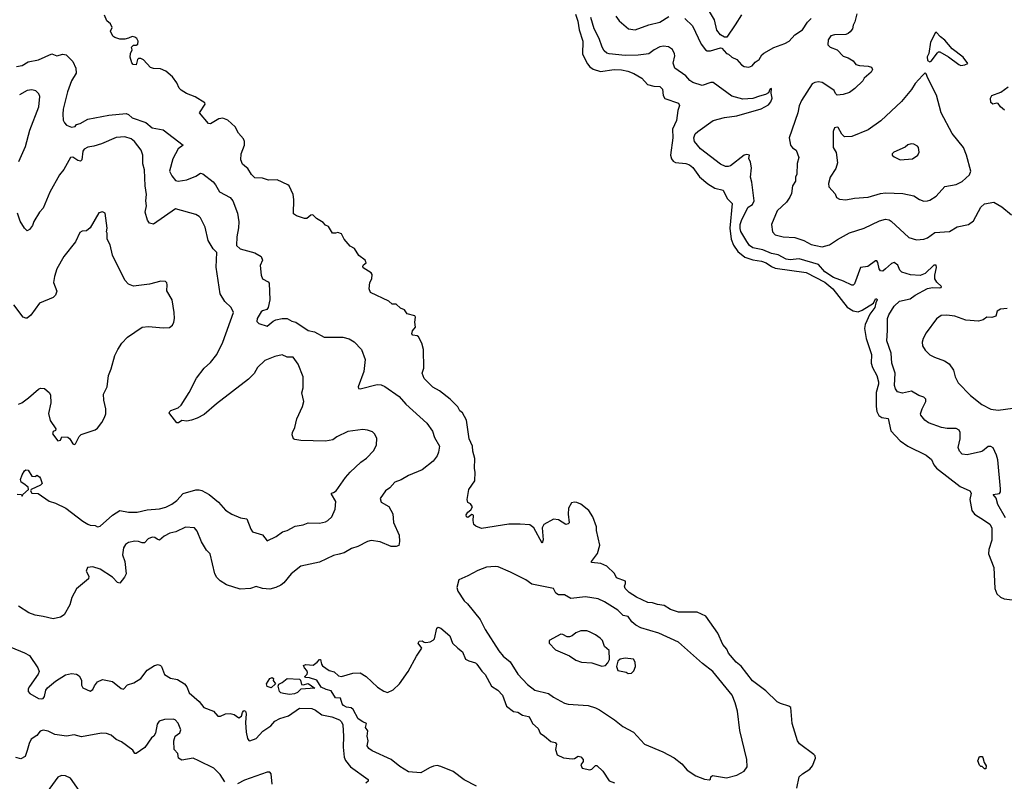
# Model space of a CAD drawing. Extents: x 2087054 to 2277909, y 548907 to 753496.
# Tile 134 of 256: x 2109696 to 2117645, y 631009 to 637157. Entities that reach past the tile are written whole.
import ezdxf

# ---------------------------------------------------------------- set-up
doc = ezdxf.new("R2010")
doc.units = 0

msp = doc.modelspace()

# ---------------------------------------------------------------- linework, layer by layer
at = {"layer": '0CON20XD'}
for points in [[(2115522.7, 637197.3), (2115473.3, 637115), (2115405, 637017.5), (2115385, 637016.7), (2115354.2, 637034.2), (2115323.6, 637073.6), (2115306.2, 637155), (2115264.3, 637224.3)], [(2115968.9, 630955), (2115987.5, 631045), (2116015, 631070), (2116075, 631108.6), (2116095.5, 631135), (2116120.6, 631195), (2116116.7, 631215), (2116106.9, 631225), (2115992.6, 631312.6), (2115975.4, 631335.4), (2115932.5, 631475), (2115920.8, 631605), (2115905, 631616.5), (2115837.1, 631637.1), (2115811.1, 631651.1), (2115718.4, 631738.4), (2115611.7, 631821.7), (2115519.5, 631939.5), (2115480, 631970), (2115417.5, 632045), (2115404, 632075), (2115372.6, 632112.6), (2115333.1, 632205), (2115235, 632342.2), (2115166.4, 632373.6), (2115015, 632374.4), (2114951.2, 632395), (2114899.3, 632429.3), (2114845, 632435.7), (2114805, 632451.4), (2114765.9, 632454.1), (2114675, 632495.6), (2114615, 632532.2), (2114584.2, 632565), (2114579.2, 632585), (2114587.8, 632605), (2114585.4, 632625.4), (2114515, 632652.9), (2114496.8, 632686.8), (2114435, 632746), (2114387.9, 632767.9), (2114313.3, 632775), (2114311.2, 632785), (2114361.7, 632848.3), (2114380, 632915), (2114353.8, 633035), (2114353, 633063), (2114322.5, 633145), (2114290, 633195), (2114225.8, 633245.8), (2114195, 633260), (2114175, 633263.3), (2114151.7, 633258.3), (2114127.5, 633215), (2114123.3, 633165), (2114132.5, 633095), (2114125, 633087.5), (2114105, 633082.5), (2114045, 633120), (2114005, 633126.7), (2113927, 633083), (2113914.2, 633055), (2113922, 632958), (2113915, 632932.5), (2113846, 633055), (2113815, 633080), (2113735, 633086.2), (2113645, 633084), (2113425, 633050), (2113379.3, 633069.3), (2113363, 633083), (2113357.5, 633115), (2113360, 633155), (2113355, 633160), (2113345, 633162.5), (2113315, 633140), (2113302.5, 633145), (2113300.7, 633159.3), (2113315, 633182.5), (2113339.3, 633200.7), (2113352.5, 633225), (2113335, 633250), (2113315, 633260), (2113307.5, 633285), (2113322.5, 633365), (2113370, 633435), (2113373.3, 633505), (2113366.7, 633535), (2113370, 633615), (2113354.5, 633674.5), (2113351.4, 633715), (2113325.6, 633775), (2113304.2, 633925), (2113271.2, 633985), (2113250.3, 634000.3), (2113232.3, 634032.3), (2113172, 634095), (2113085, 634162), (2113030.9, 634190.9), (2112960.3, 634260.3), (2112943.8, 634305), (2112958.8, 634345), (2112956.1, 634496.1), (2112942.5, 634545), (2112915, 634597.5), (2112905, 634606.7), (2112870.5, 634610.5), (2112861.7, 634621.7), (2112867.5, 634645), (2112890, 634675), (2112886.7, 634715), (2112892.5, 634755), (2112885, 634766.7), (2112825, 634783.3), (2112802.5, 634815), (2112769.3, 634829.3), (2112735, 634860), (2112702.3, 634862.3), (2112676.4, 634886.4), (2112526.7, 634955), (2112516.2, 634985), (2112523.8, 635035), (2112540, 635065), (2112541.7, 635101.7), (2112533.3, 635115), (2112470, 635155), (2112466.7, 635165), (2112471.7, 635178.3), (2112492.5, 635195), (2112485, 635216.7), (2112433.7, 635253.7), (2112399.4, 635309.4), (2112365, 635328.8), (2112316.7, 635385), (2112295, 635427.5), (2112265, 635440), (2112245, 635433.3), (2112222.5, 635435), (2112188.3, 635488.3), (2112165, 635497.5), (2112145, 635520), (2112091.7, 635551.7), (2112061.7, 635581.7), (2112045, 635580), (2112015, 635552.5), (2111995, 635552.5), (2111930, 635575), (2111905, 635590), (2111908, 635705), (2111902.5, 635745), (2111870.8, 635815), (2111860.8, 635825), (2111775, 635865.6), (2111705, 635862.9), (2111655, 635878), (2111595, 635880), (2111567, 635907), (2111537.5, 635957.5), (2111527.5, 635965), (2111495, 635990), (2111481.2, 636025), (2111483.8, 636075), (2111511.1, 636145), (2111511.1, 636175), (2111501.8, 636195), (2111462.5, 636242.5), (2111435, 636292.5), (2111375, 636346), (2111335, 636363.3), (2111302.3, 636357.7), (2111235, 636316.2), (2111219.5, 636319.5), (2111147.5, 636405), (2111192, 636475), (2111191.2, 636485), (2111112.2, 636535), (2111041.8, 636561.7), (2110999.3, 636589.3), (2110984.4, 636605), (2110965, 636648.8), (2110928.8, 636695), (2110875, 636741.2), (2110831.7, 636761.7), (2110775, 636764), (2110751.7, 636771.7), (2110695, 636833.3), (2110675, 636843.3), (2110655, 636843.3), (2110646.7, 636835), (2110637.3, 636792.7), (2110611.2, 636795), (2110600.3, 636810.3), (2110588.2, 636855), (2110590, 636885), (2110602.5, 636915), (2110597.5, 636935), (2110615, 636952.5), (2110635, 636952.5), (2110649.3, 636960.7), (2110652, 636985), (2110640.8, 637005), (2110625, 637017.5), (2110605, 637021.1), (2110575, 637009.2), (2110545, 636999.4), (2110505, 637000.5), (2110462.7, 637012.7), (2110448, 637025), (2110430, 637065), (2110442.5, 637095), (2110430, 637125), (2110399.3, 637149.3), (2110380, 637195)], [(2114181.9, 637201.9), (2114201.8, 637145), (2114213.4, 637075), (2114242.3, 636985), (2114239.5, 636879.5), (2114280.5, 636800.5), (2114297.9, 636777.9), (2114325, 636758.9), (2114385, 636738), (2114495, 636755.3), (2114555, 636752.9), (2114605, 636742.2), (2114655, 636722.2), (2114718.1, 636685), (2114763.5, 636633.5), (2114815, 636619.6), (2114865, 636618.1), (2114885, 636596.2), (2114890.7, 636545), (2114905, 636520), (2115015, 636483.8), (2115022.9, 636465), (2115008.9, 636425), (2114998.9, 636345), (2114965.4, 636275), (2114970, 636205), (2114950, 636065), (2114956.9, 636035), (2114972.5, 636015), (2114990, 636005), (2115075, 635996.5), (2115104, 635985), (2115129.2, 635965), (2115185, 635890), (2115251.3, 635831.3), (2115308.1, 635798.1), (2115375, 635780.8), (2115408.2, 635715), (2115448.6, 635675), (2115429.3, 635475), (2115440.5, 635385), (2115457.5, 635337.5), (2115492.9, 635285), (2115550.1, 635240.1), (2115615, 635219.3), (2115685, 635208.1), (2115723.5, 635193.5), (2115764.3, 635164.3), (2115795, 635151.9), (2116045.6, 635115.6), (2116195, 635039), (2116261.4, 634985), (2116375, 634837.1), (2116425, 634806.4), (2116465, 634800), (2116498, 634812), (2116590, 634870), (2116604.4, 634905), (2116616.2, 634905), (2116619.2, 634895), (2116607, 634873), (2116598.5, 634835), (2116559.2, 634780.8), (2116521.9, 634698.1), (2116515.5, 634665.5), (2116529.1, 634585), (2116572.5, 634455), (2116569.1, 634385), (2116581.4, 634348.6), (2116616.2, 634285), (2116630, 634235), (2116630, 634215), (2116610.9, 634149.1), (2116610.3, 634035), (2116616.3, 633995), (2116631.5, 633961.5), (2116655, 633945.3), (2116707.8, 633937.8), (2116729.6, 633839.6), (2116805, 633756.7), (2116865, 633715.8), (2117015, 633642.5), (2117057.9, 633607.9), (2117075, 633563.8), (2117097.6, 633537.6), (2117288.3, 633388.3), (2117367.1, 633355), (2117376.7, 633335), (2117366.5, 633285), (2117381.5, 633195), (2117405, 633166.4), (2117485, 633115.5), (2117529.4, 633085), (2117545.5, 633055), (2117543.3, 632955), (2117520.1, 632879.9), (2117518.4, 632845), (2117560.2, 632735), (2117567.5, 632565), (2117585, 632523.5), (2117615, 632494.6), (2117645, 632482.2), (2117794.3, 632464.3)], [(2117654.6, 633135), (2117591.9, 633245), (2117578.6, 633295), (2117554.2, 633325), (2117605, 633333.3), (2117614.5, 633345), (2117615, 633370), (2117592.6, 633605), (2117583.1, 633643.1), (2117555, 633700), (2117535, 633713.1), (2117515, 633712.5), (2117470, 633675), (2117451.6, 633668.4), (2117344.6, 633644.6), (2117305, 633649.2), (2117284.5, 633674.5), (2117271.9, 633705), (2117289.1, 633775), (2117287.5, 633825), (2117280, 633845), (2117255, 633856.2), (2117185, 633857.9), (2117136.6, 633866.6), (2117033.5, 633903.5), (2117003.6, 633923.6), (2116970, 633965), (2116968, 633975), (2116981.1, 634015), (2117012.3, 634075), (2117010.9, 634095), (2116995, 634110), (2116955, 634124.5), (2116895, 634158.1), (2116822.4, 634142.4), (2116783.6, 634153.6), (2116767, 634177), (2116758.5, 634205), (2116764.7, 634305), (2116737.3, 634385), (2116732.9, 634465), (2116695.5, 634565), (2116702.6, 634647.4), (2116700.9, 634745), (2116712.2, 634775), (2116755.5, 634845), (2116799.2, 634885), (2116885, 634904.6), (2116925, 634933.8), (2117025, 634988.2), (2117065, 634996.7), (2117125, 634992.1), (2117135.8, 634995), (2117137.1, 635005), (2117099.8, 635039.8), (2117085.4, 635065.4), (2117084.6, 635095), (2117098.1, 635158.1), (2117095, 635175.8), (2117075, 635175.7), (2117005, 635108.7), (2116965, 635091.6), (2116888.8, 635098.8), (2116818.2, 635118.2), (2116801.4, 635135), (2116785, 635176.7), (2116755, 635196.9), (2116735, 635188.1), (2116684.6, 635145.4), (2116665, 635127.5), (2116645, 635128.8), (2116635.8, 635145), (2116625, 635197.5), (2116615, 635211.2), (2116605, 635211.2), (2116543.3, 635165), (2116485, 635156), (2116435.9, 635024.1), (2116426, 635014), (2116415, 635014), (2116347.3, 635047.3), (2116265, 635077.5), (2116195, 635123.4), (2116145, 635180.5), (2115987.6, 635227.6), (2115915, 635219.5), (2115885, 635223.8), (2115820.4, 635260.4), (2115765, 635270.7), (2115695, 635299.8), (2115615, 635315.4), (2115588.5, 635335), (2115565, 635365.6), (2115517.9, 635447.9), (2115512.2, 635472.2), (2115513.7, 635505), (2115525, 635545.8), (2115576.1, 635643.9), (2115612.2, 635665), (2115625.5, 635695.5), (2115607.8, 635845), (2115595.6, 635885), (2115602.7, 635962.7), (2115596.1, 636006.1), (2115583, 636037), (2115587.5, 636065), (2115565, 636068.8), (2115545, 636064), (2115435, 635978.8), (2115415, 635971.2), (2115395, 635972.9), (2115355, 635991.5), (2115191.9, 636115), (2115144.5, 636174.5), (2115138, 636205), (2115150, 636235), (2115170.8, 636255), (2115295.4, 636344.6), (2115385, 636369.1), (2115485, 636382.1), (2115682.1, 636437.9), (2115740.7, 636469.3), (2115760, 636495), (2115770, 636525), (2115762.5, 636565), (2115765, 636602.5), (2115751.2, 636595), (2115742.5, 636567.5), (2115717.5, 636552.5), (2115668.7, 636541.3), (2115615, 636520), (2115535, 636515.5), (2115445, 636540), (2115295, 636650), (2115275, 636649.4), (2115205, 636626.1), (2115129.6, 636649.6), (2115105, 636666.5), (2115075, 636705.6), (2114985.9, 636765.9), (2114972.4, 636807.6), (2114984.4, 636865), (2114982.6, 636882.6), (2114965, 636916), (2114935, 636937.1), (2114893.2, 636943.2), (2114865, 636939.4), (2114817.5, 636915), (2114775, 636881.9), (2114689.3, 636870.7), (2114585, 636869.4), (2114455, 636881.1), (2114435, 636887.8), (2114414.4, 636905), (2114397.5, 636935), (2114375.4, 637005), (2114333.2, 637085), (2114305.9, 637175.9)], [(2114508.6, 637185), (2114535, 637147.1), (2114610, 637085), (2114665, 637074.4), (2114775, 637115.5), (2114863, 637137), (2114937.6, 637182.4)], [(2115065, 637168), (2115128.5, 637108.5), (2115198.8, 636958.8), (2115232.5, 636915), (2115246.2, 636906.2), (2115273.9, 636906.1), (2115355, 636930), (2115365, 636927.5), (2115402.5, 636885), (2115418.3, 636878.3), (2115445, 636853.8), (2115485, 636836.2), (2115523.2, 636793.2), (2115545, 636778.8), (2115583.6, 636773.6), (2115610, 636785), (2115634, 636815), (2115665, 636835.7), (2115687, 636873), (2115703, 636887), (2115785, 636932.2), (2115872.5, 636965), (2115908.8, 636985), (2115955, 637035.7), (2116015, 637076.7), (2116055, 637138.6), (2116085, 637168.1)], [(2116454.5, 637205.5), (2116438.6, 637141.4), (2116423.6, 637113.6), (2116420, 637085), (2116399.7, 637060.3), (2116384.2, 637045.8), (2116365, 637039.2), (2116275, 637036.4), (2116245, 637026.5), (2116221.9, 636995), (2116219.2, 636955), (2116238.8, 636935), (2116294.3, 636914.3), (2116345, 636864), (2116385, 636850.8), (2116424.1, 636824.1), (2116447.5, 636795), (2116475, 636787.5), (2116545, 636783.3), (2116573, 636773), (2116580, 636755), (2116570, 636735), (2116513.6, 636686.4), (2116502.5, 636665), (2116437.7, 636602.3), (2116395, 636570), (2116345, 636553.3), (2116295, 636547.5), (2116281.7, 636561.7), (2116272.5, 636585), (2116205, 636630.6)], [(2117295, 636788.8), (2117325, 636793.8), (2117350, 636805), (2117313.3, 636855), (2117225, 636922), (2117165, 636992), (2117128.8, 637018.8), (2117095, 637057.5), (2117090, 637055), (2117050, 636975), (2117036.4, 636883.6), (2117021.7, 636858.3), (2117025, 636827.5), (2117045, 636817.5), (2117055, 636822.5), (2117105, 636890), (2117115, 636898.8), (2117125, 636898), (2117195, 636858.8), (2117277.5, 636795), (2117295, 636788.8)], [(2109671.2, 636778.8), (2109715, 636787.5), (2109765, 636818.1), (2109846.4, 636833.6), (2109955, 636882), (2109995, 636866), (2110045, 636878.8), (2110070, 636875), (2110125, 636820), (2110150, 636765), (2110150.8, 636725), (2110113.8, 636665), (2110082.2, 636575), (2110045.6, 636435), (2110044.4, 636395), (2110047.2, 636347.2), (2110056.5, 636325), (2110075, 636307.1), (2110115, 636290), (2110142.5, 636295), (2110155, 636312.5), (2110185, 636319.4), (2110245, 636354.4), (2110415, 636387.7), (2110555, 636399.4), (2110573.3, 636393.3), (2110605, 636366.5), (2110715, 636327.8), (2110765, 636284.5), (2110855, 636267.3), (2111016, 636145), (2110974.6, 636115.4), (2110933.2, 636035), (2110906.4, 635935), (2110925, 635898), (2110955, 635858.8), (2110975, 635853.1), (2111046, 635864), (2111116.8, 635893.2), (2111155, 635918), (2111175, 635914), (2111257.7, 635847.7), (2111277.3, 635825), (2111308.5, 635768.5), (2111395, 635721.1), (2111416.5, 635696.5), (2111453.1, 635595), (2111466.2, 635525), (2111463.6, 635476.4), (2111447.8, 635405), (2111446.9, 635335), (2111475, 635306.9), (2111595, 635276), (2111646.2, 635245), (2111655.9, 635215.9), (2111637.7, 635172.3), (2111644, 635095), (2111656.7, 635065), (2111700.7, 635040.7), (2111709.3, 635029.3), (2111714.4, 634895), (2111703.1, 634835), (2111692.1, 634817.9), (2111655, 634808.1), (2111645, 634800), (2111614.2, 634745), (2111611.2, 634721.2), (2111627.5, 634705), (2111695, 634684.4), (2111743, 634723), (2111765, 634734.2), (2111815, 634744.3), (2111855.7, 634745.7), (2111894.2, 634724.2), (2111925.7, 634715.7), (2112025, 634649.4), (2112075, 634637.5), (2112155, 634596), (2112305, 634594.5), (2112355, 634580.5), (2112396.2, 634556.2), (2112454.2, 634495), (2112484.2, 634415), (2112473, 634317), (2112429.2, 634195), (2112431.2, 634181.2), (2112445, 634178), (2112583, 634213), (2112615, 634209.4), (2112645, 634196.9), (2112759.2, 634115), (2112814, 634055), (2112981.7, 633901.7), (2113028.6, 633835), (2113044.3, 633785), (2113083.8, 633715), (2113077.5, 633665), (2113065, 633636.2), (2113034, 633595), (2112945, 633524.3), (2112835, 633479.2), (2112775, 633444.3), (2112725, 633424), (2112685, 633378.8), (2112650, 633355), (2112607.1, 633292.9), (2112615, 633262.5), (2112677, 633227), (2112707.6, 633167.6), (2112715, 633097.5), (2112759.2, 632995), (2112763.3, 632945), (2112756.1, 632913.9), (2112735.9, 632904.1), (2112695, 632906), (2112605, 632941.9), (2112532.5, 632952.5), (2112504.6, 632945.4), (2112425.4, 632904.6), (2112375, 632889.4), (2112316.7, 632855), (2112274.2, 632844.2), (2112228, 632832), (2112115, 632777.5), (2111964.4, 632745.6), (2111886.4, 632683.6), (2111829.5, 632610.5), (2111805, 632591.4), (2111765, 632573.1), (2111715, 632561.2), (2111655, 632566), (2111605, 632581.2), (2111560, 632565), (2111475, 632559.5), (2111365, 632594.6), (2111315, 632627.7), (2111287.3, 632655), (2111272.1, 632685), (2111232.9, 632845), (2111204, 632875), (2111162.6, 632942.6), (2111127.4, 633027.4), (2111105.8, 633055.8), (2111035, 633062), (2110955.7, 633024.3), (2110908.3, 633011.7)], [(2116205, 636630.6), (2116175, 636649.4), (2116145, 636655.6), (2116115, 636651.1), (2116095, 636640.6), (2116008.1, 636505), (2115987.9, 636462.1), (2115977.1, 636405), (2115908, 636205), (2115918.8, 636145), (2115935, 636123.3), (2115965, 636103.3), (2115986.7, 636045), (2115973.9, 635996.1), (2115970.7, 635909.3), (2115960, 635885), (2115960, 635855), (2115936, 635815), (2115926, 635755), (2115912.5, 635725), (2115885.5, 635684.5), (2115812, 635615), (2115766, 635505), (2115774.3, 635444.3), (2115795, 635420), (2115860, 635405), (2115955, 635398.6), (2116025.9, 635375.9), (2116085, 635343.8), (2116124, 635334), (2116175, 635324), (2116235, 635338.8), (2116297.3, 635382.7), (2116395, 635437.5), (2116514.6, 635475.4), (2116636.2, 635535), (2116685, 635546.7), (2116715, 635541.4), (2116731.3, 635531.3), (2116875, 635400), (2116935, 635381.4), (2116995, 635387.1), (2117025, 635397.1), (2117085, 635438.5), (2117201.2, 635448.8), (2117264.2, 635485.8), (2117356.7, 635505), (2117396.8, 635533.2), (2117456.2, 635645), (2117485, 635670), (2117560, 635685), (2117625, 635646.2), (2117702.9, 635582.9)], [(2116995, 635692.9), (2117025, 635694.2), (2117045, 635700), (2117095, 635733.8), (2117165, 635812), (2117255, 635827.3), (2117305, 635851.2), (2117365, 635903.8), (2117373.8, 635935), (2117339.4, 636065), (2117315.8, 636125), (2117225, 636240), (2117135.8, 636405.8), (2117096.9, 636546.9), (2117026.4, 636686.4), (2117015, 636720), (2117005, 636727.5), (2116985, 636707.5), (2116925, 636643.3), (2116896.1, 636593.9), (2116814, 636496), (2116647.8, 636342.2), (2116545, 636267.1), (2116415, 636214.4), (2116355, 636210.8), (2116333.6, 636233.6), (2116305, 636288), (2116295, 636291.2), (2116275, 636283.3), (2116264, 636255), (2116262.2, 636125), (2116286.9, 636085), (2116298.8, 636001.2), (2116283.8, 635955), (2116239.2, 635885), (2116226, 635835), (2116228.8, 635808.8), (2116280.5, 635750.5), (2116291.2, 635721.2), (2116315, 635708), (2116365, 635704.3), (2116435, 635716.9), (2116545, 635724.4), (2116645, 635755.7), (2116685, 635760), (2116825, 635754.4), (2116914.4, 635734.4), (2116960, 635705), (2116995, 635692.9)], [(2109688.3, 636011.7), (2109743.6, 636135), (2109776.7, 636265), (2109850, 636455), (2109857.2, 636537.2), (2109849.8, 636559.8), (2109825, 636584.2), (2109795, 636590), (2109755, 636585.6), (2109695, 636551.1)], [(2117647.3, 636427.3), (2117613, 636453), (2117595, 636480), (2117585, 636483.3), (2117552.5, 636475), (2117535, 636490), (2117533.3, 636525), (2117545, 636546.2), (2117617.9, 636572.1), (2117675, 636616)], [(2109730, 633410), (2109708.8, 633425), (2109702.9, 633445), (2109715, 633483.3), (2109735, 633516.7), (2109745, 633522.5), (2109765, 633520), (2109795, 633472.5), (2109825, 633470), (2109835, 633480), (2109855, 633467.5), (2109865, 633452.5), (2109876.1, 633413.9), (2109865, 633398.8), (2109787.5, 633365), (2109782.5, 633355), (2109794, 633335), (2109845, 633331.9), (2109935, 633270), (2109985, 633255.5), (2110067.5, 633215), (2110205, 633110), (2110245, 633086.2), (2110265, 633076.7), (2110305, 633073.8), (2110325, 633063.8), (2110345, 633068.8), (2110445, 633157.1), (2110505, 633195.4), (2110575, 633183.3), (2110645, 633183.1), (2110725, 633200), (2110825, 633207.8), (2110875, 633222.5), (2110922.9, 633247.1), (2110964.2, 633275), (2111016.4, 633333.6), (2111118.7, 633361.3), (2111145, 633363.1), (2111166.6, 633356.6), (2111225.7, 633325.7), (2111301.7, 633261.7), (2111358.3, 633198.3), (2111407.5, 633165), (2111477.3, 633137.3), (2111529.2, 633129.2), (2111561.2, 633045), (2111575, 633023.3), (2111655, 632998.8), (2111695, 632950), (2111766.7, 632985), (2111817.3, 633022.7), (2111855, 633034), (2111920.7, 633069.3), (2111985, 633080.6), (2112025, 633097.1), (2112115, 633094.3), (2112165, 633104.2), (2112183.3, 633115), (2112216.2, 633145), (2112244, 633205), (2112246.9, 633266.9), (2112213.3, 633326.7), (2112212.5, 633335), (2112229.5, 633340.5), (2112250, 633355), (2112325, 633461.2), (2112365, 633506), (2112448.8, 633585), (2112495, 633618.8), (2112555, 633678.8), (2112575.8, 633725), (2112577.9, 633777.9), (2112562.1, 633812.1), (2112545, 633830), (2112505, 633844.2), (2112465, 633848.6), (2112345.9, 633834.1), (2112255, 633790), (2112225, 633766.7), (2112165, 633753.8), (2111965, 633760.8), (2111917.7, 633767.7), (2111906.7, 633775), (2111895.8, 633805), (2111899.2, 633825), (2111915.8, 633865), (2111933.1, 633935), (2111978.6, 634035), (2111989.2, 634075), (2111974.2, 634145), (2111984.2, 634185.8), (2111983.1, 634275), (2111945, 634377.5), (2111903.6, 634433.6), (2111855, 634432), (2111815, 634452), (2111755, 634439.4), (2111674.4, 634405.6), (2111615, 634348.8), (2111587.9, 634302.1), (2111543.1, 634256.9), (2111285, 634056), (2111185, 633970), (2111129.1, 633940.9), (2111082.5, 633925), (2111045, 633917.1), (2111005, 633922.5), (2110977, 633903), (2110965, 633902.5), (2110907.5, 633975), (2110903.3, 633985), (2110907.5, 633995), (2110916.4, 634003.6), (2110975.7, 634024.3), (2111000, 634045), (2111062.8, 634147.2), (2111122.5, 634265), (2111184.2, 634345), (2111235, 634389.4), (2111287.8, 634455), (2111336.4, 634555), (2111420.6, 634795), (2111404, 634835), (2111352.6, 634882.6), (2111313.8, 634945), (2111280.9, 635160.9), (2111287.3, 635277.3), (2111257, 635307), (2111217.1, 635375), (2111192.1, 635482.1), (2111155, 635557.5), (2111145, 635570), (2111117.5, 635585), (2110955, 635630), (2110775, 635506), (2110745, 635513.8), (2110727.9, 635537.9), (2110707.8, 635605), (2110720, 635655), (2110714.4, 635695), (2110720.5, 635745), (2110708.9, 635815), (2110702.9, 635945), (2110689.4, 635995), (2110690.9, 636065), (2110675.3, 636105.3), (2110621.4, 636175), (2110595, 636194.4), (2110545, 636212.9), (2110475, 636205.6), (2110355.5, 636154.5), (2110295, 636136), (2110245, 636128.8), (2110216.4, 636113.6), (2110204.5, 636095.5), (2110198.6, 636025), (2110187.5, 636015), (2110165, 636020.5), (2110125, 636048.9), (2110105.5, 636044.5), (2110051.2, 635948.8), (2110016, 635904), (2109940, 635765), (2109885, 635636.2), (2109855.6, 635604.4), (2109810.7, 635529.3), (2109800, 635495), (2109775, 635463.3), (2109755, 635453.3), (2109733.8, 635475), (2109700.7, 635530.7), (2109678, 635595)], [(2116805, 636027.5), (2116905, 636033.3), (2116947.5, 636065), (2116957, 636087), (2116953.3, 636125), (2116945, 636136.7), (2116915, 636153.3), (2116893.9, 636156.1), (2116865, 636146.7), (2116845, 636127.5), (2116753, 636087), (2116740, 636075), (2116740, 636065), (2116755, 636050), (2116805, 636027.5)], [(2109687, 634053), (2109713.3, 634065), (2109765.6, 634104.4), (2109847.5, 634175), (2109865, 634183.3), (2109895, 634180), (2109935.9, 634145.9), (2109945.8, 634125.8), (2109947.1, 634065), (2109929.3, 633979.3), (2109942.8, 633922.8), (2109987.5, 633855), (2109985, 633840), (2109965, 633832.5), (2109960, 633815), (2110005, 633756.7), (2110025, 633762.5), (2110035, 633790), (2110085, 633786.7), (2110100, 633775), (2110125, 633732.5), (2110135, 633727.5), (2110145, 633732.5), (2110175, 633792.5), (2110191.7, 633808.3), (2110305, 633846.7), (2110325, 633860), (2110360, 633905), (2110380, 633945), (2110390, 633975), (2110391.2, 634015), (2110376.4, 634086.4), (2110373.3, 634135), (2110401.2, 634195), (2110412.5, 634285), (2110435, 634340), (2110464.2, 634445.8), (2110488.8, 634495), (2110520, 634545), (2110566.1, 634593.9), (2110685, 634676.2), (2110735, 634681.2), (2110855, 634668.8), (2110906.1, 634673.9), (2110929.5, 634690.5), (2110941.2, 634715), (2110946.2, 634745), (2110943.6, 634793.6), (2110926.7, 634895), (2110885, 634970), (2110886.2, 635016.2), (2110883, 635033), (2110873, 635043), (2110835, 635048), (2110745, 635023.3), (2110615, 635007.1), (2110573.4, 635023.4), (2110543.8, 635055), (2110446.1, 635256.1), (2110425, 635340), (2110402.5, 635385), (2110402.5, 635435), (2110397.5, 635445), (2110402.5, 635475), (2110386.4, 635596.4), (2110365, 635607.5), (2110335, 635597.5), (2110265, 635477.5), (2110235, 635453.3), (2110200.7, 635449.3), (2110180.7, 635439.3), (2110146.2, 635365), (2110052, 635245), (2109996, 635145), (2109976.2, 635085), (2109970, 635035), (2109996.2, 634965), (2109986.2, 634935), (2109965, 634914), (2109855, 634870), (2109786.4, 634773.6), (2109755, 634748.8), (2109745, 634746.7), (2109725, 634756.7), (2109647.5, 634855)], [(2117667.3, 634827.3), (2117615, 634822), (2117586.2, 634805), (2117576.1, 634763.9), (2117545, 634752.5), (2117505, 634756.2), (2117474.2, 634735.8), (2117435.8, 634724.2), (2117335, 634732), (2117245, 634764.3), (2117182.1, 634772.1), (2117135, 634768.6), (2117097, 634743), (2117015, 634630), (2116990, 634585), (2116981.4, 634555), (2116985.8, 634525), (2117005, 634488.8), (2117045, 634452.5), (2117082.4, 634432.4), (2117163, 634403), (2117198.7, 634378.7), (2117235, 634327.5), (2117247.5, 634275), (2117272, 634225), (2117372.6, 634122.6), (2117462.4, 634052.4), (2117535, 634012.5), (2117595, 634005.8), (2117715, 634022.5)], [(2109675, 633326), (2109710, 633325), (2109715, 633310), (2109720, 633325), (2109767.5, 633365), (2109763.3, 633385), (2109730, 633410)], [(2110908.3, 633011.7), (2110862.7, 632987.3), (2110825, 632956.7), (2110805, 632963.3), (2110787.7, 632977.7), (2110765, 632980), (2110732.9, 632967.1), (2110702.5, 632935), (2110685, 632933.1), (2110655, 632945.6), (2110625, 632948.1), (2110575, 632937.8), (2110549.5, 632920.5), (2110532.9, 632895), (2110526.8, 632836.8), (2110543.6, 632785), (2110554.7, 632685), (2110542.3, 632657.7), (2110505, 632610), (2110485, 632612.9), (2110445, 632658.1), (2110345, 632722.9), (2110285, 632741.4), (2110244, 632736), (2110233.3, 632705), (2110253.3, 632665), (2110252.5, 632645), (2110155, 632563.8), (2110116.9, 632493.1), (2110100.6, 632435), (2110055, 632354.4), (2110025, 632333.8), (2109965, 632321.3), (2109885, 632338.8), (2109820.2, 632350.2), (2109768.3, 632368.3), (2109685, 632424.4)], [(2115265, 631021.2), (2115273.3, 631026.7), (2115276.7, 631045), (2115290, 631055), (2115403, 631037), (2115485, 631058.1), (2115545, 631090), (2115570, 631125), (2115566.4, 631186.4), (2115509.1, 631419.1), (2115490.6, 631575), (2115473.4, 631643.4), (2115448.1, 631705), (2115292.9, 631895), (2115209.2, 631959.2), (2115015, 632131.9), (2114855.7, 632204.3), (2114709.5, 632249.5), (2114668.9, 632268.9), (2114636.9, 632296.9), (2114608.9, 632338.9), (2114567.9, 632347.9), (2114525, 632390), (2114418.3, 632458.3), (2114365, 632483.3), (2114265, 632499.4), (2114145, 632484.2), (2114095, 632515.6), (2114045, 632515.6), (2114025, 632529.2), (2114005, 632565.3), (2113830.7, 632600.7), (2113781.2, 632635), (2113658.9, 632698.9), (2113559.7, 632739.7), (2113535, 632744.2), (2113465, 632739.2), (2113395, 632710.8), (2113312.9, 632667.1), (2113241.2, 632635), (2113224.2, 632575), (2113234.3, 632544.3), (2113284.3, 632465), (2113311.8, 632441.8), (2113414.6, 632314.6), (2113454.6, 632234.6), (2113563.1, 632063.1), (2113600, 632020), (2113655, 631974), (2113716.9, 631875), (2113795, 631790.6), (2113854, 631745), (2113965, 631717.5), (2114005, 631689.2), (2114095, 631641.1), (2114125, 631633.3), (2114285, 631620), (2114345, 631602.5), (2114376.2, 631585), (2114497.5, 631505), (2114565, 631452.5), (2114651.2, 631405), (2114740.3, 631310.3), (2114887.9, 631247.9), (2114979.8, 631199.8), (2115040.4, 631150.4), (2115085, 631099.2), (2115155, 631052.5), (2115225, 631025.6), (2115265, 631021.2)], [(2113385, 630970), (2113285, 631020.6), (2113195, 631087.5), (2113095, 631129.2), (2113065, 631136), (2113037.7, 631132.3), (2113005, 631118), (2112935, 631077.5), (2112835, 631086.9), (2112765, 631128.5), (2112695, 631184.4), (2112540.8, 631255), (2112514.2, 631275), (2112500, 631295), (2112510, 631335), (2112500.5, 631375), (2112505.6, 631415.6), (2112488, 631445), (2112496.7, 631475), (2112465, 631488.6), (2112428.5, 631515), (2112388.6, 631588.6), (2112372.1, 631602.1), (2112335, 631608.2), (2112310.6, 631620.6), (2112298.2, 631635), (2112285, 631680.8), (2112245, 631683.3), (2112209.9, 631739.9), (2112169.1, 631749.2), (2112128.9, 631768.9), (2112095.5, 631825.5), (2112035, 631843.5), (2112005, 631846.2), (2111995, 631853.8), (2112015.5, 631874.5), (2112018.3, 631888.3), (2112014.2, 631905), (2111994, 631925), (2111987.5, 631945), (2112005, 631952), (2112065, 631948), (2112098.1, 631971.9), (2112115, 631993.3), (2112125, 631993.3), (2112132.5, 631955), (2112141.3, 631941.3), (2112194.1, 631904.1), (2112235, 631893.8), (2112270.5, 631860.5), (2112295, 631856.7), (2112385, 631882), (2112445, 631883.8), (2112494.3, 631854.3), (2112585, 631770), (2112635, 631736.7), (2112665, 631726.7), (2112712.3, 631747.7), (2112762, 631795), (2112830.8, 631895), (2112900.5, 632019.5), (2112942.5, 632085), (2112914.1, 632124.1), (2112920, 632140), (2112943.8, 632143.8), (2112962, 632132), (2112975, 632131.2), (2113010, 632135), (2113035, 632147.5), (2113045, 632160), (2113064.4, 632245), (2113075, 632252.9), (2113095, 632245.6), (2113168.8, 632185), (2113191.2, 632125), (2113233.2, 632083.2), (2113272, 632055), (2113296.1, 631996.1), (2113321.2, 631981.2), (2113375, 631966.9), (2113387.1, 631955), (2113428, 631898), (2113455, 631872), (2113505, 631776.7), (2113555, 631743.8), (2113595, 631706), (2113624.7, 631614.7), (2113683, 631573), (2113717.5, 631567.5), (2113755, 631542.7), (2113803.6, 631533.6), (2113817.5, 631517.5), (2113835, 631476.9), (2113881.4, 631435), (2113896.8, 631396.8), (2113933.8, 631375), (2113985, 631331.2), (2114018.3, 631321.7), (2114029.3, 631309.3), (2114021.2, 631265), (2114035, 631223.3), (2114085, 631198.8), (2114155, 631190), (2114175, 631192.5), (2114205, 631212.5), (2114225, 631207.5), (2114246.2, 631185), (2114245, 631170), (2114227, 631143), (2114236.4, 631116.4), (2114298.8, 631101.2), (2114315, 631106.7), (2114345, 631136.2), (2114355, 631136), (2114405, 631090.8), (2114455, 631013.8), (2114497, 630997)], [(2114395, 631938.8), (2114425, 631944.2), (2114445.4, 631964.6), (2114456.9, 631993.1), (2114454.4, 632065), (2114417.7, 632097.7), (2114400, 632145), (2114383.3, 632165), (2114345, 632192), (2114295, 632216), (2114275, 632223.8), (2114225, 632223.3), (2114185, 632207.5), (2114155, 632183.3), (2114135, 632176.7), (2114115, 632176.7), (2114080, 632195), (2114065, 632196.2), (2113970, 632145), (2113970, 632125), (2114021.7, 632071.7), (2114135, 632023.3), (2114186.1, 631986.1), (2114231.7, 631971.7), (2114315, 631966.7), (2114395, 631938.8)], [(2109625, 632093.5), (2109735, 632047.2), (2109773.8, 632023.8), (2109842.9, 631925), (2109853.8, 631895), (2109846.2, 631875), (2109774.3, 631775), (2109764.2, 631755), (2109763.3, 631735), (2109777.7, 631717.7), (2109848.3, 631678.3), (2109874.2, 631674.2), (2109885, 631678.8), (2109896.4, 631693.6), (2109906.4, 631745), (2109920, 631765), (2109985, 631817.1), (2110065, 631868.1), (2110115, 631880), (2110155, 631874), (2110175, 631861.2), (2110193.8, 631826.2), (2110194, 631785), (2110205, 631763.3), (2110265, 631736.7), (2110285, 631750), (2110298.9, 631781.1), (2110325, 631811.2), (2110365, 631830.8), (2110445, 631814.4), (2110515, 631757.5), (2110535, 631753.8), (2110565, 631788.8), (2110617.5, 631805), (2110675, 631838.8), (2110725, 631906.7), (2110785, 631944), (2110815, 631952), (2110832.5, 631945), (2110840, 631935), (2110865, 631872), (2110912.4, 631842.4), (2110970.7, 631830.7), (2111026.8, 631796.8), (2111045, 631772), (2111065, 631724.2), (2111144, 631654), (2111182.9, 631605), (2111260, 631575), (2111294.5, 631534.5), (2111317.5, 631535), (2111357.2, 631552.8), (2111395, 631556.7), (2111428, 631548), (2111465, 631521.2), (2111485.8, 631534.2), (2111494.3, 631565), (2111505, 631580), (2111518.8, 631575), (2111524.2, 631555), (2111517.7, 631485), (2111525.3, 631405.3), (2111535.5, 631355.5), (2111545, 631340), (2111555, 631336), (2111605.4, 631354.6), (2111658.1, 631415), (2111722.1, 631457.9), (2111755.3, 631494.7), (2111795, 631516.2), (2111865, 631536.9), (2111955, 631599.6), (2112055, 631596.7), (2112085, 631582.9), (2112135, 631545.6), (2112215, 631529.5), (2112277.5, 631505), (2112295, 631489.2), (2112303.5, 631465), (2112310.9, 631375), (2112307.3, 631285), (2112315.4, 631205), (2112326.4, 631176.3), (2112366.9, 631125), (2112508.8, 631025), (2112508.3, 631011.7), (2112490, 630995)], [(2114608.3, 631878.3), (2114635, 631881.2), (2114655, 631900), (2114668, 631935), (2114665, 631970), (2114650, 631995), (2114585, 632003.3), (2114545, 631996.2), (2114525, 631980), (2114512.9, 631935), (2114525, 631902.5), (2114591.7, 631891.7), (2114608.3, 631878.3)], [(2111725, 631763.3), (2111693.6, 631773.6), (2111687.5, 631795), (2111715, 631840), (2111735, 631846), (2111745, 631840), (2111743, 631823), (2111760, 631795), (2111725, 631763.3)], [(2111875, 631710.8), (2111825, 631718.8), (2111804.1, 631724.1), (2111793.3, 631735), (2111783, 631777), (2111786.7, 631793.3), (2111815, 631807.1), (2111855, 631840.6), (2111954.6, 631834.6), (2111963.3, 631825), (2111970.3, 631790.3), (2111985, 631788.6), (2112025, 631799.6), (2112078.3, 631761.7), (2111965.6, 631754.4), (2111937.5, 631725), (2111915, 631714.4), (2111875, 631710.8)], [(2111351.2, 631005), (2111313.3, 631065), (2111262.5, 631115), (2111142.5, 631175), (2111095, 631196.2), (2111005, 631178.8), (2110976.7, 631195), (2110972.5, 631235), (2110942.5, 631265), (2110940, 631335), (2110950, 631375), (2110989.3, 631400.7), (2110996.7, 631425), (2110975, 631480), (2110950, 631505), (2110935, 631510), (2110865, 631507.5), (2110822.5, 631495), (2110805, 631470), (2110791.7, 631398.3), (2110780, 631375), (2110760.7, 631359.3), (2110705, 631282.5), (2110635, 631233.3), (2110625, 631233.3), (2110609.5, 631259.5), (2110518.8, 631328.8), (2110475, 631346), (2110435, 631380.8), (2110395.6, 631395.6), (2110355, 631398.6), (2110195, 631369.2), (2110135, 631384.4), (2110074.5, 631374.5), (2109978.5, 631388.5), (2109925, 631414), (2109885, 631422), (2109860, 631415), (2109835, 631378.8), (2109789.7, 631350.3), (2109771.9, 631315), (2109755, 631257.5), (2109739.5, 631210.5), (2109705, 631190), (2109665, 631202.5)], [(2117495, 631110), (2117485, 631110), (2117465, 631130), (2117455, 631130), (2117445, 631140), (2117432.5, 631175), (2117445, 631210), (2117465, 631210), (2117471.7, 631201.7), (2117481.2, 631161.2), (2117497.5, 631135), (2117495, 631110)], [(2110176, 630935), (2110106.2, 631035), (2110065, 631053.8), (2110033.9, 631056.1), (2110005, 631043.3), (2109875, 630864)], [(2111734, 630985), (2111725, 631070), (2111715, 631082.5), (2111695, 631082.5), (2111512, 631018), (2111455, 630989.2)]]:
    msp.add_lwpolyline(points, dxfattribs=at)

doc.saveas('drawing.dxf')
